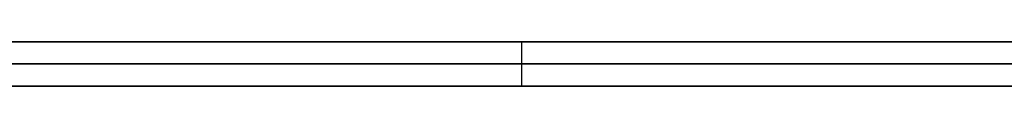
# Model space of a CAD drawing. Extents: x -3.09 to 3.09, y -0.36 to 1.94.
# Tile 63 of 168: x -1.416901 to -1.408029, y 1.8416 to 1.842. Entities that reach past the tile are written whole.
import ezdxf

# ---------------------------------------------------------------- set-up
doc = ezdxf.new("R2010")
doc.units = 0
doc.layers.get('0').update_dxf_attribs({"linetype": 'CONTINUOUS'})

# ---------------------------------------------------------------- blocks, each defined once
blk = doc.blocks.new('*U1')
at = {"extrusion": (0, 1, 0)}
for p, q in [((-3.01875, 1.842, 0.83), (3.01875, 1.842, 0.83)), ((3.01875, 1.842, -0.83), (-3.01875, 1.842, -0.83)), ((-2.92375, 1.842, -0.815), (2.92375, 1.842, -0.815)), ((2.92375, 1.842, 0.815), (-2.92375, 1.842, 0.815)), ((2.92375, 1.842, -0.7525), (-2.92375, 1.842, -0.7525)), ((-2.92375, 1.842, 0.7525), (2.92375, 1.842, 0.7525)), ((-2.45875, 1.842, -0.25), (-0.01875, 1.842, -0.25)), ((-0.01875, 1.842, 0.25), (-2.45875, 1.842, 0.25)), ((-2.45875, 1.8418, 0.25), (-0.01875, 1.8418, 0.25)), ((-0.01875, 1.8418, -0.25), (-2.45875, 1.8418, -0.25)), ((2.92375, 1.8416, -0.815), (-2.92375, 1.8416, -0.815)), ((-2.92375, 1.8416, 0.815), (2.92375, 1.8416, 0.815)), ((2.92375, 1.8416, -0.7525), (-2.92375, 1.8416, -0.7525)), ((-2.92375, 1.8416, 0.7525), (2.92375, 1.8416, 0.7525))]:
    blk.add_line(p, q, dxfattribs=at)
at = {"extrusion": (0, 0, -1)}
for p, q in [((-3.01875, 1.842, 0.83), (3.01875, 1.842, 0.83)), ((2.92375, 1.842, -0.7525), (-2.92375, 1.842, -0.7525)), ((2.92375, 1.842, 0.815), (-2.92375, 1.842, 0.815)), ((-0.01875, 1.842, 0.25), (-2.45875, 1.842, 0.25)), ((-2.45875, 1.8418, 0.25), (-0.01875, 1.8418, 0.25)), ((2.92375, 1.8416, -0.7525), (-2.92375, 1.8416, -0.7525)), ((-2.92375, 1.8416, 0.815), (2.92375, 1.8416, 0.815))]:
    blk.add_line(p, q, dxfattribs=at)
for p, q in [((3.01875, 1.842, -0.83), (-3.01875, 1.842, -0.83)), ((-2.92375, 1.842, 0.7525), (2.92375, 1.842, 0.7525)), ((-2.92375, 1.842, -0.815), (2.92375, 1.842, -0.815)), ((-2.45875, 1.842, -0.25), (-0.01875, 1.842, -0.25)), ((-1.4123801, 1.842, 0.469673), (-1.4123801, 1.8416, 0.469673)), ((-1.4123801, 1.842, 0.469673), (-1.4123801, 1.8416, 0.469673)), ((-0.01875, 1.8418, -0.25), (-2.45875, 1.8418, -0.25)), ((-2.92375, 1.8416, 0.7525), (2.92375, 1.8416, 0.7525)), ((2.92375, 1.8416, -0.815), (-2.92375, 1.8416, -0.815))]:
    blk.add_line(p, q)
for points in [[(-1.41238, 1.842, 0.469673), (-1.41248, 1.842, 0.469646), (-1.41259, 1.842, 0.469618), (-1.41269, 1.842, 0.469591), (-1.4128, 1.842, 0.469564), (-1.4129, 1.842, 0.469537), (-1.41301, 1.842, 0.46951), (-1.41312, 1.842, 0.469484), (-1.41322, 1.842, 0.469457), (-1.41333, 1.842, 0.46943), (-1.41343, 1.842, 0.469404), (-1.41354, 1.842, 0.469378), (-1.41365, 1.842, 0.469351), (-1.41375, 1.842, 0.469325), (-1.41386, 1.842, 0.469299), (-1.41397, 1.842, 0.469273), (-1.41408, 1.842, 0.469247), (-1.41418, 1.842, 0.469221), (-1.41429, 1.842, 0.469195), (-1.4144, 1.842, 0.469169), (-1.41451, 1.842, 0.469144), (-1.41462, 1.842, 0.469118), (-1.41472, 1.842, 0.469093), (-1.41483, 1.842, 0.469068), (-1.41494, 1.842, 0.469042), (-1.41505, 1.842, 0.469017), (-1.41516, 1.842, 0.468992), (-1.41527, 1.842, 0.468967), (-1.41538, 1.842, 0.468942), (-1.41549, 1.842, 0.468917), (-1.4156, 1.842, 0.468893), (-1.41571, 1.842, 0.468868), (-1.41582, 1.842, 0.468844), (-1.41593, 1.842, 0.468819), (-1.41604, 1.842, 0.468795), (-1.41616, 1.842, 0.46877), (-1.41627, 1.842, 0.468746), (-1.41638, 1.842, 0.468722), (-1.41649, 1.842, 0.468698), (-1.4166, 1.842, 0.468674), (-1.41672, 1.842, 0.46865), (-1.41683, 1.842, 0.468627), (-1.41694, 1.842, 0.468603)], [(-1.41238, 1.842, 0.469673), (-1.41248, 1.842, 0.469646), (-1.41259, 1.842, 0.469618), (-1.41269, 1.842, 0.469591), (-1.4128, 1.842, 0.469564), (-1.4129, 1.842, 0.469537), (-1.41301, 1.842, 0.46951), (-1.41312, 1.842, 0.469484), (-1.41322, 1.842, 0.469457), (-1.41333, 1.842, 0.46943), (-1.41343, 1.842, 0.469404), (-1.41354, 1.842, 0.469378), (-1.41365, 1.842, 0.469351), (-1.41375, 1.842, 0.469325), (-1.41386, 1.842, 0.469299), (-1.41397, 1.842, 0.469273), (-1.41408, 1.842, 0.469247), (-1.41418, 1.842, 0.469221), (-1.41429, 1.842, 0.469195), (-1.4144, 1.842, 0.469169), (-1.41451, 1.842, 0.469144), (-1.41462, 1.842, 0.469118), (-1.41472, 1.842, 0.469093), (-1.41483, 1.842, 0.469068), (-1.41494, 1.842, 0.469042), (-1.41505, 1.842, 0.469017), (-1.41516, 1.842, 0.468992), (-1.41527, 1.842, 0.468967), (-1.41538, 1.842, 0.468942), (-1.41549, 1.842, 0.468917), (-1.4156, 1.842, 0.468893), (-1.41571, 1.842, 0.468868), (-1.41582, 1.842, 0.468844), (-1.41593, 1.842, 0.468819), (-1.41604, 1.842, 0.468795), (-1.41616, 1.842, 0.46877), (-1.41627, 1.842, 0.468746), (-1.41638, 1.842, 0.468722), (-1.41649, 1.842, 0.468698), (-1.4166, 1.842, 0.468674), (-1.41672, 1.842, 0.46865), (-1.41683, 1.842, 0.468627), (-1.41694, 1.842, 0.468603)], [(-1.41691, 1.842, 0.454901), (-1.41676, 1.842, 0.45493), (-1.41661, 1.842, 0.454958), (-1.41646, 1.842, 0.454986), (-1.41631, 1.842, 0.455015), (-1.41616, 1.842, 0.455043), (-1.41601, 1.842, 0.455072), (-1.41587, 1.842, 0.4551), (-1.41572, 1.842, 0.455129), (-1.41557, 1.842, 0.455158), (-1.41542, 1.842, 0.455186), (-1.41528, 1.842, 0.455215), (-1.41513, 1.842, 0.455243), (-1.41499, 1.842, 0.455272), (-1.41484, 1.842, 0.4553), (-1.4147, 1.842, 0.455329), (-1.41456, 1.842, 0.455358), (-1.41441, 1.842, 0.455386), (-1.41427, 1.842, 0.455415), (-1.41413, 1.842, 0.455443), (-1.41399, 1.842, 0.455472), (-1.41385, 1.842, 0.455501), (-1.41371, 1.842, 0.455529), (-1.41357, 1.842, 0.455558), (-1.41343, 1.842, 0.455587), (-1.41329, 1.842, 0.455615), (-1.41315, 1.842, 0.455644), (-1.41301, 1.842, 0.455673), (-1.41287, 1.842, 0.455701), (-1.41274, 1.842, 0.45573), (-1.4126, 1.842, 0.455759), (-1.41247, 1.842, 0.455787), (-1.41233, 1.842, 0.455816), (-1.4122, 1.842, 0.455845), (-1.41206, 1.842, 0.455874), (-1.41193, 1.842, 0.455902), (-1.41179, 1.842, 0.455931), (-1.41166, 1.842, 0.45596), (-1.41153, 1.842, 0.455989), (-1.4114, 1.842, 0.456018), (-1.41127, 1.842, 0.456046), (-1.41114, 1.842, 0.456075), (-1.41101, 1.842, 0.456104), (-1.41088, 1.842, 0.456133), (-1.41075, 1.842, 0.456162), (-1.41062, 1.842, 0.456191), (-1.41049, 1.842, 0.456219), (-1.41036, 1.842, 0.456248), (-1.41024, 1.842, 0.456277), (-1.41011, 1.842, 0.456306), (-1.40999, 1.842, 0.456335), (-1.40986, 1.842, 0.456364), (-1.40974, 1.842, 0.456393), (-1.40961, 1.842, 0.456422), (-1.40949, 1.842, 0.456451), (-1.40936, 1.842, 0.45648), (-1.40924, 1.842, 0.456509), (-1.40912, 1.842, 0.456538), (-1.409, 1.842, 0.456567), (-1.40888, 1.842, 0.456595), (-1.40876, 1.842, 0.456624), (-1.40864, 1.842, 0.456653), (-1.40852, 1.842, 0.456682), (-1.4084, 1.842, 0.456711), (-1.40828, 1.842, 0.456741), (-1.40816, 1.842, 0.45677), (-1.40804, 1.842, 0.456799), (-1.40793, 1.842, 0.456828)], [(-1.41691, 1.842, 0.454901), (-1.41676, 1.842, 0.45493), (-1.41661, 1.842, 0.454958), (-1.41646, 1.842, 0.454986), (-1.41631, 1.842, 0.455015), (-1.41616, 1.842, 0.455043), (-1.41601, 1.842, 0.455072), (-1.41587, 1.842, 0.4551), (-1.41572, 1.842, 0.455129), (-1.41557, 1.842, 0.455158), (-1.41542, 1.842, 0.455186), (-1.41528, 1.842, 0.455215), (-1.41513, 1.842, 0.455243), (-1.41499, 1.842, 0.455272), (-1.41484, 1.842, 0.4553), (-1.4147, 1.842, 0.455329), (-1.41456, 1.842, 0.455358), (-1.41441, 1.842, 0.455386), (-1.41427, 1.842, 0.455415), (-1.41413, 1.842, 0.455443), (-1.41399, 1.842, 0.455472), (-1.41385, 1.842, 0.455501), (-1.41371, 1.842, 0.455529), (-1.41357, 1.842, 0.455558), (-1.41343, 1.842, 0.455587), (-1.41329, 1.842, 0.455615), (-1.41315, 1.842, 0.455644), (-1.41301, 1.842, 0.455673), (-1.41287, 1.842, 0.455701), (-1.41274, 1.842, 0.45573), (-1.4126, 1.842, 0.455759), (-1.41247, 1.842, 0.455787), (-1.41233, 1.842, 0.455816), (-1.4122, 1.842, 0.455845), (-1.41206, 1.842, 0.455874), (-1.41193, 1.842, 0.455902), (-1.41179, 1.842, 0.455931), (-1.41166, 1.842, 0.45596), (-1.41153, 1.842, 0.455989), (-1.4114, 1.842, 0.456018), (-1.41127, 1.842, 0.456046), (-1.41114, 1.842, 0.456075), (-1.41101, 1.842, 0.456104), (-1.41088, 1.842, 0.456133), (-1.41075, 1.842, 0.456162), (-1.41062, 1.842, 0.456191), (-1.41049, 1.842, 0.456219), (-1.41036, 1.842, 0.456248), (-1.41024, 1.842, 0.456277), (-1.41011, 1.842, 0.456306), (-1.40999, 1.842, 0.456335), (-1.40986, 1.842, 0.456364), (-1.40974, 1.842, 0.456393), (-1.40961, 1.842, 0.456422), (-1.40949, 1.842, 0.456451), (-1.40936, 1.842, 0.45648), (-1.40924, 1.842, 0.456509), (-1.40912, 1.842, 0.456538), (-1.409, 1.842, 0.456567), (-1.40888, 1.842, 0.456595), (-1.40876, 1.842, 0.456624), (-1.40864, 1.842, 0.456653), (-1.40852, 1.842, 0.456682), (-1.4084, 1.842, 0.456711), (-1.40828, 1.842, 0.456741), (-1.40816, 1.842, 0.45677), (-1.40804, 1.842, 0.456799), (-1.40793, 1.842, 0.456828)], [(-1.40788, 1.842, 0.510321), (-1.40803, 1.842, 0.510372), (-1.40818, 1.842, 0.510423), (-1.40833, 1.842, 0.510474), (-1.40848, 1.842, 0.510524), (-1.40863, 1.842, 0.510573), (-1.40879, 1.842, 0.510622), (-1.40894, 1.842, 0.51067), (-1.40909, 1.842, 0.510718), (-1.40924, 1.842, 0.510765), (-1.4094, 1.842, 0.510812), (-1.40955, 1.842, 0.510858), (-1.40971, 1.842, 0.510904), (-1.40986, 1.842, 0.510949), (-1.41002, 1.842, 0.510994), (-1.41018, 1.842, 0.511038), (-1.41034, 1.842, 0.511081), (-1.41049, 1.842, 0.511124), (-1.41065, 1.842, 0.511167), (-1.41081, 1.842, 0.511209), (-1.41097, 1.842, 0.51125), (-1.41113, 1.842, 0.511291), (-1.4113, 1.842, 0.511332), (-1.41146, 1.842, 0.511371), (-1.41162, 1.842, 0.511411), (-1.41178, 1.842, 0.51145), (-1.41195, 1.842, 0.511488), (-1.41211, 1.842, 0.511526), (-1.41228, 1.842, 0.511563), (-1.41244, 1.842, 0.5116), (-1.41261, 1.842, 0.511636), (-1.41278, 1.842, 0.511671), (-1.41295, 1.842, 0.511707), (-1.41312, 1.842, 0.511741), (-1.41329, 1.842, 0.511775), (-1.41345, 1.842, 0.511809), (-1.41363, 1.842, 0.511842), (-1.4138, 1.842, 0.511874), (-1.41397, 1.842, 0.511906), (-1.41414, 1.842, 0.511938), (-1.41431, 1.842, 0.511968), (-1.41449, 1.842, 0.511999), (-1.41466, 1.842, 0.512029), (-1.41484, 1.842, 0.512058), (-1.41501, 1.842, 0.512087), (-1.41519, 1.842, 0.512115), (-1.41537, 1.842, 0.512143), (-1.41554, 1.842, 0.51217), (-1.41572, 1.842, 0.512197), (-1.4159, 1.842, 0.512223), (-1.41608, 1.842, 0.512248), (-1.41626, 1.842, 0.512273), (-1.41644, 1.842, 0.512298), (-1.41662, 1.842, 0.512322), (-1.4168, 1.842, 0.512345), (-1.41699, 1.842, 0.512368)], [(-1.40788, 1.842, 0.510321), (-1.40803, 1.842, 0.510372), (-1.40818, 1.842, 0.510423), (-1.40833, 1.842, 0.510474), (-1.40848, 1.842, 0.510524), (-1.40863, 1.842, 0.510573), (-1.40879, 1.842, 0.510622), (-1.40894, 1.842, 0.51067), (-1.40909, 1.842, 0.510718), (-1.40924, 1.842, 0.510765), (-1.4094, 1.842, 0.510812), (-1.40955, 1.842, 0.510858), (-1.40971, 1.842, 0.510904), (-1.40986, 1.842, 0.510949), (-1.41002, 1.842, 0.510994), (-1.41018, 1.842, 0.511038), (-1.41034, 1.842, 0.511081), (-1.41049, 1.842, 0.511124), (-1.41065, 1.842, 0.511167), (-1.41081, 1.842, 0.511209), (-1.41097, 1.842, 0.51125), (-1.41113, 1.842, 0.511291), (-1.4113, 1.842, 0.511332), (-1.41146, 1.842, 0.511371), (-1.41162, 1.842, 0.511411), (-1.41178, 1.842, 0.51145), (-1.41195, 1.842, 0.511488), (-1.41211, 1.842, 0.511526), (-1.41228, 1.842, 0.511563), (-1.41244, 1.842, 0.5116), (-1.41261, 1.842, 0.511636), (-1.41278, 1.842, 0.511671), (-1.41295, 1.842, 0.511707), (-1.41312, 1.842, 0.511741), (-1.41329, 1.842, 0.511775), (-1.41345, 1.842, 0.511809), (-1.41363, 1.842, 0.511842), (-1.4138, 1.842, 0.511874), (-1.41397, 1.842, 0.511906), (-1.41414, 1.842, 0.511938), (-1.41431, 1.842, 0.511968), (-1.41449, 1.842, 0.511999), (-1.41466, 1.842, 0.512029), (-1.41484, 1.842, 0.512058), (-1.41501, 1.842, 0.512087), (-1.41519, 1.842, 0.512115), (-1.41537, 1.842, 0.512143), (-1.41554, 1.842, 0.51217), (-1.41572, 1.842, 0.512197), (-1.4159, 1.842, 0.512223), (-1.41608, 1.842, 0.512248), (-1.41626, 1.842, 0.512273), (-1.41644, 1.842, 0.512298), (-1.41662, 1.842, 0.512322), (-1.4168, 1.842, 0.512345), (-1.41699, 1.842, 0.512368)], [(-1.41697, 1.842, 0.500727), (-1.41676, 1.842, 0.500691), (-1.41654, 1.842, 0.500654), (-1.41633, 1.842, 0.500616), (-1.41612, 1.842, 0.500577), (-1.4159, 1.842, 0.500537), (-1.41569, 1.842, 0.500496), (-1.41549, 1.842, 0.500454), (-1.41528, 1.842, 0.500411), (-1.41507, 1.842, 0.500367), (-1.41487, 1.842, 0.500322), (-1.41466, 1.842, 0.500276), (-1.41446, 1.842, 0.500229), (-1.41426, 1.842, 0.500181), (-1.41406, 1.842, 0.500132), (-1.41386, 1.842, 0.500082), (-1.41366, 1.842, 0.500031), (-1.41346, 1.842, 0.499979), (-1.41327, 1.842, 0.499926), (-1.41307, 1.842, 0.499872), (-1.41288, 1.842, 0.499817), (-1.41269, 1.842, 0.499761), (-1.4125, 1.842, 0.499703), (-1.41231, 1.842, 0.499645), (-1.41212, 1.842, 0.499586), (-1.41193, 1.842, 0.499526), (-1.41175, 1.842, 0.499465), (-1.41156, 1.842, 0.499403), (-1.41138, 1.842, 0.499339), (-1.41119, 1.842, 0.499275), (-1.41101, 1.842, 0.49921), (-1.41083, 1.842, 0.499144), (-1.41065, 1.842, 0.499076), (-1.41048, 1.842, 0.499008), (-1.4103, 1.842, 0.498939), (-1.41012, 1.842, 0.498868), (-1.40995, 1.842, 0.498797), (-1.40978, 1.842, 0.498725), (-1.40961, 1.842, 0.498652), (-1.40943, 1.842, 0.498577), (-1.40927, 1.842, 0.498502), (-1.4091, 1.842, 0.498425), (-1.40893, 1.842, 0.498348), (-1.40876, 1.842, 0.49827), (-1.4086, 1.842, 0.49819), (-1.40844, 1.842, 0.49811), (-1.40827, 1.842, 0.498028), (-1.40811, 1.842, 0.497946), (-1.40795, 1.842, 0.497863)], [(-1.41697, 1.842, 0.500727), (-1.41676, 1.842, 0.500691), (-1.41654, 1.842, 0.500654), (-1.41633, 1.842, 0.500616), (-1.41612, 1.842, 0.500577), (-1.4159, 1.842, 0.500537), (-1.41569, 1.842, 0.500496), (-1.41549, 1.842, 0.500454), (-1.41528, 1.842, 0.500411), (-1.41507, 1.842, 0.500367), (-1.41487, 1.842, 0.500322), (-1.41466, 1.842, 0.500276), (-1.41446, 1.842, 0.500229), (-1.41426, 1.842, 0.500181), (-1.41406, 1.842, 0.500132), (-1.41386, 1.842, 0.500082), (-1.41366, 1.842, 0.500031), (-1.41346, 1.842, 0.499979), (-1.41327, 1.842, 0.499926), (-1.41307, 1.842, 0.499872), (-1.41288, 1.842, 0.499817), (-1.41269, 1.842, 0.499761), (-1.4125, 1.842, 0.499703), (-1.41231, 1.842, 0.499645), (-1.41212, 1.842, 0.499586), (-1.41193, 1.842, 0.499526), (-1.41175, 1.842, 0.499465), (-1.41156, 1.842, 0.499403), (-1.41138, 1.842, 0.499339), (-1.41119, 1.842, 0.499275), (-1.41101, 1.842, 0.49921), (-1.41083, 1.842, 0.499144), (-1.41065, 1.842, 0.499076), (-1.41048, 1.842, 0.499008), (-1.4103, 1.842, 0.498939), (-1.41012, 1.842, 0.498868), (-1.40995, 1.842, 0.498797), (-1.40978, 1.842, 0.498725), (-1.40961, 1.842, 0.498652), (-1.40943, 1.842, 0.498577), (-1.40927, 1.842, 0.498502), (-1.4091, 1.842, 0.498425), (-1.40893, 1.842, 0.498348), (-1.40876, 1.842, 0.49827), (-1.4086, 1.842, 0.49819), (-1.40844, 1.842, 0.49811), (-1.40827, 1.842, 0.498028), (-1.40811, 1.842, 0.497946), (-1.40795, 1.842, 0.497863)], [(-1.408, 1.842, 0.423122), (-1.4082, 1.842, 0.423065), (-1.40839, 1.842, 0.423009), (-1.40859, 1.842, 0.422954), (-1.40879, 1.842, 0.422899), (-1.40898, 1.842, 0.422845), (-1.40918, 1.842, 0.422791), (-1.40938, 1.842, 0.422739), (-1.40957, 1.842, 0.422687), (-1.40977, 1.842, 0.422635), (-1.40997, 1.842, 0.422585), (-1.41017, 1.842, 0.422535), (-1.41036, 1.842, 0.422486), (-1.41056, 1.842, 0.422437), (-1.41076, 1.842, 0.422389), (-1.41096, 1.842, 0.422342), (-1.41116, 1.842, 0.422296), (-1.41135, 1.842, 0.42225), (-1.41155, 1.842, 0.422205), (-1.41175, 1.842, 0.422161), (-1.41195, 1.842, 0.422117), (-1.41215, 1.842, 0.422074), (-1.41235, 1.842, 0.422032), (-1.41254, 1.842, 0.42199), (-1.41274, 1.842, 0.421949), (-1.41294, 1.842, 0.421909), (-1.41314, 1.842, 0.42187), (-1.41334, 1.842, 0.421831), (-1.41354, 1.842, 0.421793), (-1.41374, 1.842, 0.421756), (-1.41394, 1.842, 0.421719), (-1.41414, 1.842, 0.421683), (-1.41434, 1.842, 0.421648), (-1.41454, 1.842, 0.421613), (-1.41474, 1.842, 0.421579), (-1.41494, 1.842, 0.421546), (-1.41514, 1.842, 0.421514), (-1.41534, 1.842, 0.421482), (-1.41554, 1.842, 0.421451), (-1.41574, 1.842, 0.42142), (-1.41594, 1.842, 0.421391), (-1.41614, 1.842, 0.421362), (-1.41634, 1.842, 0.421334), (-1.41654, 1.842, 0.421306), (-1.41674, 1.842, 0.421279), (-1.41694, 1.842, 0.421253)], [(-1.408, 1.842, 0.423122), (-1.4082, 1.842, 0.423065), (-1.40839, 1.842, 0.423009), (-1.40859, 1.842, 0.422954), (-1.40879, 1.842, 0.422899), (-1.40898, 1.842, 0.422845), (-1.40918, 1.842, 0.422791), (-1.40938, 1.842, 0.422739), (-1.40957, 1.842, 0.422687), (-1.40977, 1.842, 0.422635), (-1.40997, 1.842, 0.422585), (-1.41017, 1.842, 0.422535), (-1.41036, 1.842, 0.422486), (-1.41056, 1.842, 0.422437), (-1.41076, 1.842, 0.422389), (-1.41096, 1.842, 0.422342), (-1.41116, 1.842, 0.422296), (-1.41135, 1.842, 0.42225), (-1.41155, 1.842, 0.422205), (-1.41175, 1.842, 0.422161), (-1.41195, 1.842, 0.422117), (-1.41215, 1.842, 0.422074), (-1.41235, 1.842, 0.422032), (-1.41254, 1.842, 0.42199), (-1.41274, 1.842, 0.421949), (-1.41294, 1.842, 0.421909), (-1.41314, 1.842, 0.42187), (-1.41334, 1.842, 0.421831), (-1.41354, 1.842, 0.421793), (-1.41374, 1.842, 0.421756), (-1.41394, 1.842, 0.421719), (-1.41414, 1.842, 0.421683), (-1.41434, 1.842, 0.421648), (-1.41454, 1.842, 0.421613), (-1.41474, 1.842, 0.421579), (-1.41494, 1.842, 0.421546), (-1.41514, 1.842, 0.421514), (-1.41534, 1.842, 0.421482), (-1.41554, 1.842, 0.421451), (-1.41574, 1.842, 0.42142), (-1.41594, 1.842, 0.421391), (-1.41614, 1.842, 0.421362), (-1.41634, 1.842, 0.421334), (-1.41654, 1.842, 0.421306), (-1.41674, 1.842, 0.421279), (-1.41694, 1.842, 0.421253)], [(-1.41702, 1.842, 0.409518), (-1.41681, 1.842, 0.409533), (-1.4166, 1.842, 0.409549), (-1.4164, 1.842, 0.409565), (-1.41619, 1.842, 0.409582), (-1.41598, 1.842, 0.409598), (-1.41578, 1.842, 0.409616), (-1.41557, 1.842, 0.409633), (-1.41537, 1.842, 0.409652), (-1.41516, 1.842, 0.40967), (-1.41496, 1.842, 0.409689), (-1.41475, 1.842, 0.409709), (-1.41455, 1.842, 0.409729), (-1.41435, 1.842, 0.409749), (-1.41415, 1.842, 0.40977), (-1.41394, 1.842, 0.409791), (-1.41374, 1.842, 0.409813), (-1.41354, 1.842, 0.409835), (-1.41334, 1.842, 0.409858), (-1.41314, 1.842, 0.409881), (-1.41294, 1.842, 0.409904), (-1.41274, 1.842, 0.409928), (-1.41254, 1.842, 0.409953), (-1.41234, 1.842, 0.409977), (-1.41214, 1.842, 0.410003), (-1.41194, 1.842, 0.410028), (-1.41174, 1.842, 0.410054), (-1.41155, 1.842, 0.410081), (-1.41135, 1.842, 0.410108), (-1.41115, 1.842, 0.410135), (-1.41095, 1.842, 0.410163), (-1.41076, 1.842, 0.410191), (-1.41056, 1.842, 0.41022), (-1.41037, 1.842, 0.410249), (-1.41017, 1.842, 0.410279), (-1.40998, 1.842, 0.410309), (-1.40978, 1.842, 0.410339), (-1.40959, 1.842, 0.41037), (-1.40939, 1.842, 0.410402), (-1.4092, 1.842, 0.410433), (-1.40901, 1.842, 0.410466), (-1.40882, 1.842, 0.410498), (-1.40862, 1.842, 0.410531), (-1.40843, 1.842, 0.410565), (-1.40824, 1.842, 0.410599), (-1.40805, 1.842, 0.410633), (-1.40786, 1.842, 0.410668)], [(-1.41702, 1.842, 0.409518), (-1.41681, 1.842, 0.409533), (-1.4166, 1.842, 0.409549), (-1.4164, 1.842, 0.409565), (-1.41619, 1.842, 0.409582), (-1.41598, 1.842, 0.409598), (-1.41578, 1.842, 0.409616), (-1.41557, 1.842, 0.409633), (-1.41537, 1.842, 0.409652), (-1.41516, 1.842, 0.40967), (-1.41496, 1.842, 0.409689), (-1.41475, 1.842, 0.409709), (-1.41455, 1.842, 0.409729), (-1.41435, 1.842, 0.409749), (-1.41415, 1.842, 0.40977), (-1.41394, 1.842, 0.409791), (-1.41374, 1.842, 0.409813), (-1.41354, 1.842, 0.409835), (-1.41334, 1.842, 0.409858), (-1.41314, 1.842, 0.409881), (-1.41294, 1.842, 0.409904), (-1.41274, 1.842, 0.409928), (-1.41254, 1.842, 0.409953), (-1.41234, 1.842, 0.409977), (-1.41214, 1.842, 0.410003), (-1.41194, 1.842, 0.410028), (-1.41174, 1.842, 0.410054), (-1.41155, 1.842, 0.410081), (-1.41135, 1.842, 0.410108), (-1.41115, 1.842, 0.410135), (-1.41095, 1.842, 0.410163), (-1.41076, 1.842, 0.410191), (-1.41056, 1.842, 0.41022), (-1.41037, 1.842, 0.410249), (-1.41017, 1.842, 0.410279), (-1.40998, 1.842, 0.410309), (-1.40978, 1.842, 0.410339), (-1.40959, 1.842, 0.41037), (-1.40939, 1.842, 0.410402), (-1.4092, 1.842, 0.410433), (-1.40901, 1.842, 0.410466), (-1.40882, 1.842, 0.410498), (-1.40862, 1.842, 0.410531), (-1.40843, 1.842, 0.410565), (-1.40824, 1.842, 0.410599), (-1.40805, 1.842, 0.410633), (-1.40786, 1.842, 0.410668)], [(-1.40793, 1.842, 0.47117), (-1.40805, 1.842, 0.471123), (-1.40816, 1.842, 0.471075), (-1.40828, 1.842, 0.471028), (-1.4084, 1.842, 0.470981), (-1.40851, 1.842, 0.470934), (-1.40863, 1.842, 0.470888), (-1.40875, 1.842, 0.470842), (-1.40887, 1.842, 0.470796), (-1.40899, 1.842, 0.470751), (-1.40911, 1.842, 0.470706), (-1.40923, 1.842, 0.470661), (-1.40935, 1.842, 0.470616), (-1.40948, 1.842, 0.470572), (-1.4096, 1.842, 0.470528), (-1.40973, 1.842, 0.470484), (-1.40985, 1.842, 0.470441), (-1.40998, 1.842, 0.470398), (-1.41011, 1.842, 0.470355), (-1.41023, 1.842, 0.470313), (-1.41036, 1.842, 0.47027), (-1.41049, 1.842, 0.470229), (-1.41062, 1.842, 0.470187), (-1.41075, 1.842, 0.470146), (-1.41088, 1.842, 0.470105), (-1.41102, 1.842, 0.470064), (-1.41115, 1.842, 0.470023), (-1.41128, 1.842, 0.469983), (-1.41142, 1.842, 0.469944), (-1.41155, 1.842, 0.469904), (-1.41169, 1.842, 0.469865), (-1.41183, 1.842, 0.469826), (-1.41196, 1.842, 0.469787), (-1.4121, 1.842, 0.469749), (-1.41224, 1.842, 0.469711), (-1.41238, 1.842, 0.469673)], [(-1.40793, 1.842, 0.47117), (-1.40805, 1.842, 0.471123), (-1.40816, 1.842, 0.471075), (-1.40828, 1.842, 0.471028), (-1.4084, 1.842, 0.470981), (-1.40851, 1.842, 0.470934), (-1.40863, 1.842, 0.470888), (-1.40875, 1.842, 0.470842), (-1.40887, 1.842, 0.470796), (-1.40899, 1.842, 0.470751), (-1.40911, 1.842, 0.470706), (-1.40923, 1.842, 0.470661), (-1.40935, 1.842, 0.470616), (-1.40948, 1.842, 0.470572), (-1.4096, 1.842, 0.470528), (-1.40973, 1.842, 0.470484), (-1.40985, 1.842, 0.470441), (-1.40998, 1.842, 0.470398), (-1.41011, 1.842, 0.470355), (-1.41023, 1.842, 0.470313), (-1.41036, 1.842, 0.47027), (-1.41049, 1.842, 0.470229), (-1.41062, 1.842, 0.470187), (-1.41075, 1.842, 0.470146), (-1.41088, 1.842, 0.470105), (-1.41102, 1.842, 0.470064), (-1.41115, 1.842, 0.470023), (-1.41128, 1.842, 0.469983), (-1.41142, 1.842, 0.469944), (-1.41155, 1.842, 0.469904), (-1.41169, 1.842, 0.469865), (-1.41183, 1.842, 0.469826), (-1.41196, 1.842, 0.469787), (-1.4121, 1.842, 0.469749), (-1.41224, 1.842, 0.469711), (-1.41238, 1.842, 0.469673)], [(-1.41695, 1.8416, 0.468601), (-1.41678, 1.8416, 0.468636), (-1.41662, 1.8416, 0.468672), (-1.41645, 1.8416, 0.468708), (-1.41628, 1.8416, 0.468744), (-1.41611, 1.8416, 0.46878), (-1.41594, 1.8416, 0.468817), (-1.41578, 1.8416, 0.468854), (-1.41561, 1.8416, 0.468891), (-1.41544, 1.8416, 0.468928), (-1.41528, 1.8416, 0.468965), (-1.41511, 1.8416, 0.469003), (-1.41495, 1.8416, 0.469041), (-1.41479, 1.8416, 0.469079), (-1.41462, 1.8416, 0.469117), (-1.41446, 1.8416, 0.469155), (-1.4143, 1.8416, 0.469194), (-1.41413, 1.8416, 0.469233), (-1.41397, 1.8416, 0.469272), (-1.41381, 1.8416, 0.469311), (-1.41365, 1.8416, 0.46935), (-1.41349, 1.8416, 0.46939), (-1.41333, 1.8416, 0.46943), (-1.41317, 1.8416, 0.46947), (-1.41301, 1.8416, 0.46951), (-1.41285, 1.8416, 0.469551), (-1.41269, 1.8416, 0.469591), (-1.41254, 1.8416, 0.469632), (-1.41238, 1.8416, 0.469673)], [(-1.41695, 1.8416, 0.468601), (-1.41678, 1.8416, 0.468636), (-1.41662, 1.8416, 0.468672), (-1.41645, 1.8416, 0.468708), (-1.41628, 1.8416, 0.468744), (-1.41611, 1.8416, 0.46878), (-1.41594, 1.8416, 0.468817), (-1.41578, 1.8416, 0.468854), (-1.41561, 1.8416, 0.468891), (-1.41544, 1.8416, 0.468928), (-1.41528, 1.8416, 0.468965), (-1.41511, 1.8416, 0.469003), (-1.41495, 1.8416, 0.469041), (-1.41479, 1.8416, 0.469079), (-1.41462, 1.8416, 0.469117), (-1.41446, 1.8416, 0.469155), (-1.4143, 1.8416, 0.469194), (-1.41413, 1.8416, 0.469233), (-1.41397, 1.8416, 0.469272), (-1.41381, 1.8416, 0.469311), (-1.41365, 1.8416, 0.46935), (-1.41349, 1.8416, 0.46939), (-1.41333, 1.8416, 0.46943), (-1.41317, 1.8416, 0.46947), (-1.41301, 1.8416, 0.46951), (-1.41285, 1.8416, 0.469551), (-1.41269, 1.8416, 0.469591), (-1.41254, 1.8416, 0.469632), (-1.41238, 1.8416, 0.469673)], [(-1.40798, 1.8416, 0.456813), (-1.40816, 1.8416, 0.456769), (-1.40834, 1.8416, 0.456726), (-1.40852, 1.8416, 0.456682), (-1.4087, 1.8416, 0.456638), (-1.40888, 1.8416, 0.456595), (-1.40906, 1.8416, 0.456551), (-1.40924, 1.8416, 0.456508), (-1.40943, 1.8416, 0.456464), (-1.40962, 1.8416, 0.456421), (-1.4098, 1.8416, 0.456377), (-1.40999, 1.8416, 0.456334), (-1.41018, 1.8416, 0.45629), (-1.41037, 1.8416, 0.456247), (-1.41056, 1.8416, 0.456203), (-1.41076, 1.8416, 0.45616), (-1.41095, 1.8416, 0.456117), (-1.41115, 1.8416, 0.456073), (-1.41134, 1.8416, 0.45603), (-1.41154, 1.8416, 0.455987), (-1.41174, 1.8416, 0.455943), (-1.41194, 1.8416, 0.4559), (-1.41214, 1.8416, 0.455857), (-1.41234, 1.8416, 0.455814), (-1.41255, 1.8416, 0.45577), (-1.41275, 1.8416, 0.455727), (-1.41296, 1.8416, 0.455684), (-1.41316, 1.8416, 0.455641), (-1.41337, 1.8416, 0.455598), (-1.41358, 1.8416, 0.455555), (-1.41379, 1.8416, 0.455511), (-1.414, 1.8416, 0.455468), (-1.41422, 1.8416, 0.455425), (-1.41443, 1.8416, 0.455382), (-1.41465, 1.8416, 0.455339), (-1.41486, 1.8416, 0.455296), (-1.41508, 1.8416, 0.455253), (-1.4153, 1.8416, 0.45521), (-1.41552, 1.8416, 0.455167), (-1.41574, 1.8416, 0.455125), (-1.41596, 1.8416, 0.455082), (-1.41619, 1.8416, 0.455039), (-1.41641, 1.8416, 0.454996), (-1.41664, 1.8416, 0.454953), (-1.41687, 1.8416, 0.45491), (-1.41709, 1.8416, 0.454867)], [(-1.40798, 1.8416, 0.456813), (-1.40816, 1.8416, 0.456769), (-1.40834, 1.8416, 0.456726), (-1.40852, 1.8416, 0.456682), (-1.4087, 1.8416, 0.456638), (-1.40888, 1.8416, 0.456595), (-1.40906, 1.8416, 0.456551), (-1.40924, 1.8416, 0.456508), (-1.40943, 1.8416, 0.456464), (-1.40962, 1.8416, 0.456421), (-1.4098, 1.8416, 0.456377), (-1.40999, 1.8416, 0.456334), (-1.41018, 1.8416, 0.45629), (-1.41037, 1.8416, 0.456247), (-1.41056, 1.8416, 0.456203), (-1.41076, 1.8416, 0.45616), (-1.41095, 1.8416, 0.456117), (-1.41115, 1.8416, 0.456073), (-1.41134, 1.8416, 0.45603), (-1.41154, 1.8416, 0.455987), (-1.41174, 1.8416, 0.455943), (-1.41194, 1.8416, 0.4559), (-1.41214, 1.8416, 0.455857), (-1.41234, 1.8416, 0.455814), (-1.41255, 1.8416, 0.45577), (-1.41275, 1.8416, 0.455727), (-1.41296, 1.8416, 0.455684), (-1.41316, 1.8416, 0.455641), (-1.41337, 1.8416, 0.455598), (-1.41358, 1.8416, 0.455555), (-1.41379, 1.8416, 0.455511), (-1.414, 1.8416, 0.455468), (-1.41422, 1.8416, 0.455425), (-1.41443, 1.8416, 0.455382), (-1.41465, 1.8416, 0.455339), (-1.41486, 1.8416, 0.455296), (-1.41508, 1.8416, 0.455253), (-1.4153, 1.8416, 0.45521), (-1.41552, 1.8416, 0.455167), (-1.41574, 1.8416, 0.455125), (-1.41596, 1.8416, 0.455082), (-1.41619, 1.8416, 0.455039), (-1.41641, 1.8416, 0.454996), (-1.41664, 1.8416, 0.454953), (-1.41687, 1.8416, 0.45491), (-1.41709, 1.8416, 0.454867)], [(-1.41715, 1.8416, 0.512388), (-1.41687, 1.8416, 0.512354), (-1.4166, 1.8416, 0.512319), (-1.41633, 1.8416, 0.512283), (-1.41606, 1.8416, 0.512245), (-1.41579, 1.8416, 0.512206), (-1.41552, 1.8416, 0.512166), (-1.41525, 1.8416, 0.512125), (-1.41499, 1.8416, 0.512083), (-1.41472, 1.8416, 0.512039), (-1.41446, 1.8416, 0.511994), (-1.4142, 1.8416, 0.511948), (-1.41394, 1.8416, 0.511901), (-1.41368, 1.8416, 0.511853), (-1.41343, 1.8416, 0.511803), (-1.41317, 1.8416, 0.511752), (-1.41292, 1.8416, 0.5117), (-1.41267, 1.8416, 0.511647), (-1.41241, 1.8416, 0.511593), (-1.41217, 1.8416, 0.511537), (-1.41192, 1.8416, 0.511481), (-1.41167, 1.8416, 0.511423), (-1.41143, 1.8416, 0.511364), (-1.41118, 1.8416, 0.511303), (-1.41094, 1.8416, 0.511242), (-1.4107, 1.8416, 0.511179), (-1.41046, 1.8416, 0.511115), (-1.41022, 1.8416, 0.51105), (-1.40999, 1.8416, 0.510984), (-1.40975, 1.8416, 0.510916), (-1.40952, 1.8416, 0.510848), (-1.40928, 1.8416, 0.510778), (-1.40905, 1.8416, 0.510707), (-1.40882, 1.8416, 0.510634), (-1.4086, 1.8416, 0.510561), (-1.40837, 1.8416, 0.510486), (-1.40815, 1.8416, 0.51041), (-1.40792, 1.8416, 0.510334)], [(-1.41715, 1.8416, 0.512388), (-1.41687, 1.8416, 0.512354), (-1.4166, 1.8416, 0.512319), (-1.41633, 1.8416, 0.512283), (-1.41606, 1.8416, 0.512245), (-1.41579, 1.8416, 0.512206), (-1.41552, 1.8416, 0.512166), (-1.41525, 1.8416, 0.512125), (-1.41499, 1.8416, 0.512083), (-1.41472, 1.8416, 0.512039), (-1.41446, 1.8416, 0.511994), (-1.4142, 1.8416, 0.511948), (-1.41394, 1.8416, 0.511901), (-1.41368, 1.8416, 0.511853), (-1.41343, 1.8416, 0.511803), (-1.41317, 1.8416, 0.511752), (-1.41292, 1.8416, 0.5117), (-1.41267, 1.8416, 0.511647), (-1.41241, 1.8416, 0.511593), (-1.41217, 1.8416, 0.511537), (-1.41192, 1.8416, 0.511481), (-1.41167, 1.8416, 0.511423), (-1.41143, 1.8416, 0.511364), (-1.41118, 1.8416, 0.511303), (-1.41094, 1.8416, 0.511242), (-1.4107, 1.8416, 0.511179), (-1.41046, 1.8416, 0.511115), (-1.41022, 1.8416, 0.51105), (-1.40999, 1.8416, 0.510984), (-1.40975, 1.8416, 0.510916), (-1.40952, 1.8416, 0.510848), (-1.40928, 1.8416, 0.510778), (-1.40905, 1.8416, 0.510707), (-1.40882, 1.8416, 0.510634), (-1.4086, 1.8416, 0.510561), (-1.40837, 1.8416, 0.510486), (-1.40815, 1.8416, 0.51041), (-1.40792, 1.8416, 0.510334)], [(-1.408, 1.8416, 0.497886), (-1.40824, 1.8416, 0.498011), (-1.40848, 1.8416, 0.498133), (-1.40873, 1.8416, 0.498254), (-1.40898, 1.8416, 0.498371), (-1.40923, 1.8416, 0.498487), (-1.40949, 1.8416, 0.4986), (-1.40974, 1.8416, 0.498711), (-1.41, 1.8416, 0.49882), (-1.41027, 1.8416, 0.498926), (-1.41053, 1.8416, 0.49903), (-1.4108, 1.8416, 0.499132), (-1.41107, 1.8416, 0.499232), (-1.41135, 1.8416, 0.499329), (-1.41162, 1.8416, 0.499424), (-1.4119, 1.8416, 0.499516), (-1.41218, 1.8416, 0.499607), (-1.41247, 1.8416, 0.499695), (-1.41276, 1.8416, 0.499781), (-1.41305, 1.8416, 0.499864), (-1.41334, 1.8416, 0.499945), (-1.41363, 1.8416, 0.500024), (-1.41393, 1.8416, 0.500101), (-1.41423, 1.8416, 0.500175), (-1.41454, 1.8416, 0.500247), (-1.41484, 1.8416, 0.500317), (-1.41515, 1.8416, 0.500385), (-1.41546, 1.8416, 0.50045), (-1.41578, 1.8416, 0.500513), (-1.41609, 1.8416, 0.500573), (-1.41641, 1.8416, 0.500632), (-1.41674, 1.8416, 0.500688), (-1.41706, 1.8416, 0.500741)], [(-1.408, 1.8416, 0.497886), (-1.40824, 1.8416, 0.498011), (-1.40848, 1.8416, 0.498133), (-1.40873, 1.8416, 0.498254), (-1.40898, 1.8416, 0.498371), (-1.40923, 1.8416, 0.498487), (-1.40949, 1.8416, 0.4986), (-1.40974, 1.8416, 0.498711), (-1.41, 1.8416, 0.49882), (-1.41027, 1.8416, 0.498926), (-1.41053, 1.8416, 0.49903), (-1.4108, 1.8416, 0.499132), (-1.41107, 1.8416, 0.499232), (-1.41135, 1.8416, 0.499329), (-1.41162, 1.8416, 0.499424), (-1.4119, 1.8416, 0.499516), (-1.41218, 1.8416, 0.499607), (-1.41247, 1.8416, 0.499695), (-1.41276, 1.8416, 0.499781), (-1.41305, 1.8416, 0.499864), (-1.41334, 1.8416, 0.499945), (-1.41363, 1.8416, 0.500024), (-1.41393, 1.8416, 0.500101), (-1.41423, 1.8416, 0.500175), (-1.41454, 1.8416, 0.500247), (-1.41484, 1.8416, 0.500317), (-1.41515, 1.8416, 0.500385), (-1.41546, 1.8416, 0.50045), (-1.41578, 1.8416, 0.500513), (-1.41609, 1.8416, 0.500573), (-1.41641, 1.8416, 0.500632), (-1.41674, 1.8416, 0.500688), (-1.41706, 1.8416, 0.500741)], [(-1.41713, 1.8416, 0.42123), (-1.41682, 1.8416, 0.421269), (-1.41652, 1.8416, 0.421309), (-1.41622, 1.8416, 0.421351), (-1.41592, 1.8416, 0.421394), (-1.41562, 1.8416, 0.421439), (-1.41532, 1.8416, 0.421486), (-1.41501, 1.8416, 0.421534), (-1.41471, 1.8416, 0.421584), (-1.41441, 1.8416, 0.421635), (-1.41411, 1.8416, 0.421688), (-1.41381, 1.8416, 0.421742), (-1.41351, 1.8416, 0.421798), (-1.41321, 1.8416, 0.421856), (-1.41291, 1.8416, 0.421915), (-1.41261, 1.8416, 0.421976), (-1.41231, 1.8416, 0.422038), (-1.41202, 1.8416, 0.422102), (-1.41172, 1.8416, 0.422168), (-1.41142, 1.8416, 0.422235), (-1.41112, 1.8416, 0.422304), (-1.41082, 1.8416, 0.422374), (-1.41053, 1.8416, 0.422446), (-1.41023, 1.8416, 0.422519), (-1.40993, 1.8416, 0.422594), (-1.40964, 1.8416, 0.422671), (-1.40934, 1.8416, 0.422749), (-1.40904, 1.8416, 0.422829), (-1.40875, 1.8416, 0.42291), (-1.40845, 1.8416, 0.422993), (-1.40816, 1.8416, 0.423077), (-1.40786, 1.8416, 0.423163)], [(-1.41713, 1.8416, 0.42123), (-1.41682, 1.8416, 0.421269), (-1.41652, 1.8416, 0.421309), (-1.41622, 1.8416, 0.421351), (-1.41592, 1.8416, 0.421394), (-1.41562, 1.8416, 0.421439), (-1.41532, 1.8416, 0.421486), (-1.41501, 1.8416, 0.421534), (-1.41471, 1.8416, 0.421584), (-1.41441, 1.8416, 0.421635), (-1.41411, 1.8416, 0.421688), (-1.41381, 1.8416, 0.421742), (-1.41351, 1.8416, 0.421798), (-1.41321, 1.8416, 0.421856), (-1.41291, 1.8416, 0.421915), (-1.41261, 1.8416, 0.421976), (-1.41231, 1.8416, 0.422038), (-1.41202, 1.8416, 0.422102), (-1.41172, 1.8416, 0.422168), (-1.41142, 1.8416, 0.422235), (-1.41112, 1.8416, 0.422304), (-1.41082, 1.8416, 0.422374), (-1.41053, 1.8416, 0.422446), (-1.41023, 1.8416, 0.422519), (-1.40993, 1.8416, 0.422594), (-1.40964, 1.8416, 0.422671), (-1.40934, 1.8416, 0.422749), (-1.40904, 1.8416, 0.422829), (-1.40875, 1.8416, 0.42291), (-1.40845, 1.8416, 0.422993), (-1.40816, 1.8416, 0.423077), (-1.40786, 1.8416, 0.423163)], [(-1.40791, 1.8416, 0.410658), (-1.4082, 1.8416, 0.410606), (-1.40849, 1.8416, 0.410555), (-1.40878, 1.8416, 0.410505), (-1.40907, 1.8416, 0.410456), (-1.40936, 1.8416, 0.410408), (-1.40965, 1.8416, 0.410361), (-1.40994, 1.8416, 0.410314), (-1.41023, 1.8416, 0.410269), (-1.41053, 1.8416, 0.410225), (-1.41082, 1.8416, 0.410182), (-1.41112, 1.8416, 0.41014), (-1.41141, 1.8416, 0.410099), (-1.41171, 1.8416, 0.410058), (-1.41201, 1.8416, 0.410019), (-1.41231, 1.8416, 0.409981), (-1.41261, 1.8416, 0.409944), (-1.41291, 1.8416, 0.409908), (-1.41321, 1.8416, 0.409872), (-1.41351, 1.8416, 0.409838), (-1.41382, 1.8416, 0.409805), (-1.41412, 1.8416, 0.409773), (-1.41443, 1.8416, 0.409742), (-1.41473, 1.8416, 0.409711), (-1.41504, 1.8416, 0.409682), (-1.41534, 1.8416, 0.409654), (-1.41565, 1.8416, 0.409626), (-1.41596, 1.8416, 0.4096), (-1.41627, 1.8416, 0.409575), (-1.41658, 1.8416, 0.409551), (-1.41689, 1.8416, 0.409527), (-1.41721, 1.8416, 0.409505)], [(-1.40791, 1.8416, 0.410658), (-1.4082, 1.8416, 0.410606), (-1.40849, 1.8416, 0.410555), (-1.40878, 1.8416, 0.410505), (-1.40907, 1.8416, 0.410456), (-1.40936, 1.8416, 0.410408), (-1.40965, 1.8416, 0.410361), (-1.40994, 1.8416, 0.410314), (-1.41023, 1.8416, 0.410269), (-1.41053, 1.8416, 0.410225), (-1.41082, 1.8416, 0.410182), (-1.41112, 1.8416, 0.41014), (-1.41141, 1.8416, 0.410099), (-1.41171, 1.8416, 0.410058), (-1.41201, 1.8416, 0.410019), (-1.41231, 1.8416, 0.409981), (-1.41261, 1.8416, 0.409944), (-1.41291, 1.8416, 0.409908), (-1.41321, 1.8416, 0.409872), (-1.41351, 1.8416, 0.409838), (-1.41382, 1.8416, 0.409805), (-1.41412, 1.8416, 0.409773), (-1.41443, 1.8416, 0.409742), (-1.41473, 1.8416, 0.409711), (-1.41504, 1.8416, 0.409682), (-1.41534, 1.8416, 0.409654), (-1.41565, 1.8416, 0.409626), (-1.41596, 1.8416, 0.4096), (-1.41627, 1.8416, 0.409575), (-1.41658, 1.8416, 0.409551), (-1.41689, 1.8416, 0.409527), (-1.41721, 1.8416, 0.409505)], [(-1.41238, 1.8416, 0.469673), (-1.41217, 1.8416, 0.46973), (-1.41196, 1.8416, 0.469787), (-1.41176, 1.8416, 0.469846), (-1.41155, 1.8416, 0.469905), (-1.41135, 1.8416, 0.469964), (-1.41115, 1.8416, 0.470024), (-1.41095, 1.8416, 0.470085), (-1.41075, 1.8416, 0.470147), (-1.41055, 1.8416, 0.470209), (-1.41036, 1.8416, 0.470272), (-1.41016, 1.8416, 0.470336), (-1.40997, 1.8416, 0.4704), (-1.40978, 1.8416, 0.470465), (-1.4096, 1.8416, 0.47053), (-1.40941, 1.8416, 0.470597), (-1.40922, 1.8416, 0.470664), (-1.40904, 1.8416, 0.470731), (-1.40886, 1.8416, 0.470799), (-1.40868, 1.8416, 0.470868), (-1.4085, 1.8416, 0.470938), (-1.40833, 1.8416, 0.471008), (-1.40815, 1.8416, 0.471079), (-1.40798, 1.8416, 0.471151)], [(-1.41238, 1.8416, 0.469673), (-1.41217, 1.8416, 0.46973), (-1.41196, 1.8416, 0.469787), (-1.41176, 1.8416, 0.469846), (-1.41155, 1.8416, 0.469905), (-1.41135, 1.8416, 0.469964), (-1.41115, 1.8416, 0.470024), (-1.41095, 1.8416, 0.470085), (-1.41075, 1.8416, 0.470147), (-1.41055, 1.8416, 0.470209), (-1.41036, 1.8416, 0.470272), (-1.41016, 1.8416, 0.470336), (-1.40997, 1.8416, 0.4704), (-1.40978, 1.8416, 0.470465), (-1.4096, 1.8416, 0.47053), (-1.40941, 1.8416, 0.470597), (-1.40922, 1.8416, 0.470664), (-1.40904, 1.8416, 0.470731), (-1.40886, 1.8416, 0.470799), (-1.40868, 1.8416, 0.470868), (-1.4085, 1.8416, 0.470938), (-1.40833, 1.8416, 0.471008), (-1.40815, 1.8416, 0.471079), (-1.40798, 1.8416, 0.471151)]]:
    blk.add_polyline3d(points)

msp = doc.modelspace()

# ---------------------------------------------------------------- block references
msp.add_blockref('*U1', (0, 0))

doc.saveas('drawing.dxf')
